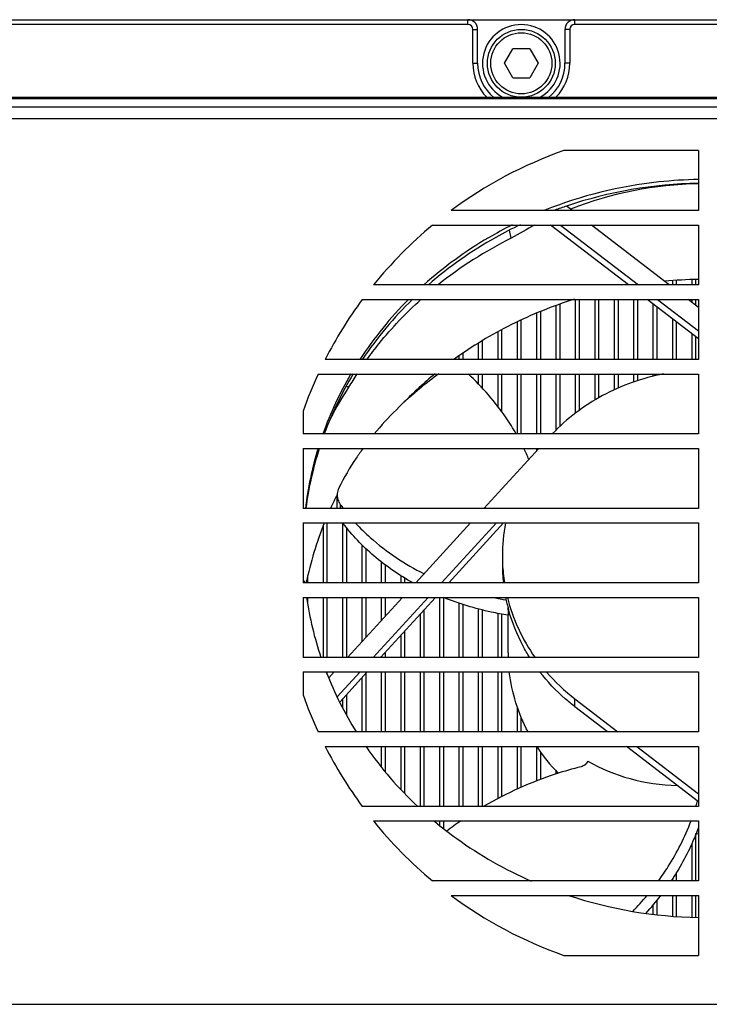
# Model space of a CAD drawing. Header units: millimetres. Extents: x 0 to 420, y 0 to 297.
# Tile 24 of 49: x 119 to 140, y 221 to 251. Entities that reach past the tile are written whole.
import ezdxf

# ---------------------------------------------------------------- set-up
doc = ezdxf.new("R2010")
doc.units = ezdxf.units.MM
doc.header["$LTSCALE"] = 23.1
doc.layers.get('0').update_dxf_attribs({"linetype": 'CONTINUOUS'})
doc.layers.add('02___PRT_ALL_AXES', color=7, linetype='CONTINUOUS')

msp = doc.modelspace()

# ---------------------------------------------------------------- linework, layer by layer
at = {"color": 7, "linetype": 'CONTINUOUS'}
for p, q in [((49.1205, 251.2255), (162.4971, 251.2255)), ((132.6588, 251.0755), (107.4588, 251.0755)), ((132.6588, 251.0755), (132.6588, 251.2255)), ((135.9588, 251.0755), (135.9588, 251.2255)), ((162.6588, 251.0755), (135.9588, 251.0755)), ((132.8088, 249.8755), (132.8088, 250.9255)), ((132.8088, 250.9255), (132.9588, 250.9255)), ((132.9588, 249.8755), (132.9588, 250.9255)), ((135.6588, 250.9255), (135.6588, 249.8755)), ((135.8088, 250.9255), (135.6588, 250.9255)), ((135.8088, 250.9255), (135.8088, 249.8755)), ((133.7891, 249.8755), (134.049, 250.3255)), ((134.5686, 250.3255), (134.049, 250.3255)), ((134.5686, 250.3255), (134.8284, 249.8755)), ((132.8088, 249.8755), (132.9588, 249.8755)), ((134.049, 249.4255), (133.7891, 249.8755)), ((134.8284, 249.8755), (134.5686, 249.4255)), ((135.8088, 249.8755), (135.6588, 249.8755)), ((134.049, 249.4255), (134.5686, 249.4255)), ((49.8664, 248.7838), (161.7511, 248.7838)), ((54.8088, 248.8255), (156.8088, 248.8255)), ((52.4086, 248.5322), (159.2089, 248.5322)), ((52.4086, 248.1715), (159.2089, 248.1715)), ((139.7838, 247.1755), (135.6227, 247.1755)), ((139.7838, 247.1755), (139.7838, 245.3217)), ((139.7838, 246.153), (139.7709, 246.153)), ((139.7838, 245.3217), (132.1373, 245.3217)), ((135.8888, 245.3217), (135.7106, 245.4588)), ((131.5651, 244.8716), (139.7838, 244.8716)), ((133.9985, 244.4654), (133.9426, 244.7088)), ((137.6196, 243.017), (135.2095, 244.8716)), ((135.5254, 244.8716), (137.9355, 243.017)), ((138.8839, 243.017), (136.4738, 244.8716)), ((139.7838, 244.8716), (139.7838, 243.017)), ((138.9888, 243.017), (138.9888, 243.1499)), ((139.5888, 243.017), (139.5888, 243.1777)), ((139.7838, 243.017), (129.7379, 243.017)), ((129.3904, 242.567), (139.7838, 242.567)), ((135.9888, 240.7124), (135.9888, 242.567)), ((136.5888, 240.7124), (136.5888, 242.567)), ((137.1888, 240.7124), (137.1888, 242.567)), ((137.7888, 240.7124), (137.7888, 242.567)), ((139.7838, 241.3517), (138.2044, 242.567)), ((138.5203, 242.567), (139.7838, 241.5947)), ((139.7838, 242.3245), (139.4687, 242.567)), ((139.5888, 242.4746), (139.5888, 242.567)), ((139.7838, 242.567), (139.7838, 240.7124)), ((135.3888, 240.7124), (135.3888, 242.3783)), ((138.3888, 240.7124), (138.3888, 242.4251)), ((134.7888, 240.7124), (134.7888, 242.1504)), ((138.9888, 240.7124), (138.9888, 241.9634)), ((134.1888, 240.7124), (134.1888, 241.8751)), ((133.5888, 240.7124), (133.5888, 241.566)), ((139.5888, 240.7124), (139.5888, 241.5017)), ((132.9888, 240.7124), (132.9888, 241.2188)), ((139.7838, 240.7124), (128.2445, 240.7124)), ((132.3888, 240.7124), (132.3888, 240.8278)), ((128.0262, 240.2624), (139.7838, 240.2624)), ((132.9888, 239.9381), (132.9888, 240.2624)), ((133.5888, 239.2447), (133.5888, 240.2624)), ((134.1888, 238.4078), (134.1888, 240.2624)), ((134.7888, 238.4078), (134.7888, 240.2624)), ((135.3888, 238.5283), (135.3888, 240.2624)), ((135.9888, 239.0538), (135.9888, 240.2624)), ((136.5888, 239.4581), (136.5888, 240.2624)), ((137.1888, 239.7769), (137.1888, 240.2624)), ((137.7888, 240.0147), (137.7888, 240.2624)), ((138.3888, 240.1913), (138.3888, 240.2624)), ((139.7838, 240.2624), (139.7838, 238.4078)), ((128.9688, 239.8529), (128.9017, 239.881)), ((128.9688, 239.8529), (128.9017, 239.8809)), ((131.1888, 239.8267), (131.1888, 239.8735)), ((127.5588, 239.1115), (127.5588, 238.4078)), ((139.7838, 238.4078), (127.5588, 238.4078)), ((127.5588, 237.9578), (127.5588, 236.1032)), ((127.5588, 237.9578), (139.7838, 237.9578)), ((134.8512, 237.9578), (133.1543, 236.1032)), ((134.7888, 237.8895), (134.7888, 237.9578)), ((139.7838, 237.9578), (139.7838, 236.1032)), ((128.6141, 236.1032), (128.6141, 236.5216)), ((139.7838, 236.1032), (127.5588, 236.1032)), ((128.711, 236.2307), (128.711, 236.1032)), ((127.5588, 235.6532), (127.5588, 233.7986)), ((127.5588, 235.6532), (139.7838, 235.6532)), ((128.1888, 233.7986), (128.1888, 235.5752)), ((128.7888, 233.7986), (128.7888, 235.6532)), ((132.7426, 235.6532), (131.0456, 233.7986)), ((131.8414, 233.7986), (133.5383, 235.6532)), ((133.7607, 235.6532), (132.0638, 233.7986)), ((139.7838, 235.6532), (139.7838, 233.7986)), ((129.3888, 233.7986), (129.3888, 234.9739)), ((129.9888, 233.7986), (129.9888, 234.4449)), ((130.5888, 233.7986), (130.5888, 234.0237)), ((139.7838, 233.7986), (127.5588, 233.7986)), ((127.5588, 233.3486), (127.5588, 231.494)), ((127.5588, 233.3486), (139.7838, 233.3486)), ((128.1888, 231.494), (128.1888, 233.3486)), ((128.7888, 231.494), (128.7888, 233.3486)), ((130.6339, 233.3486), (128.9369, 231.494)), ((129.3888, 231.9878), (129.3888, 233.3486)), ((129.7327, 231.494), (131.4296, 233.3486)), ((131.6521, 233.3486), (129.9551, 231.494)), ((129.9888, 232.6435), (129.9888, 233.3486)), ((130.5888, 233.2993), (130.5888, 233.3486)), ((131.7888, 231.494), (131.7888, 233.3486)), ((132.3888, 231.494), (132.3888, 233.1705)), ((139.7838, 233.3486), (139.7838, 231.494)), ((131.1888, 231.494), (131.1888, 232.8422)), ((132.9888, 231.494), (132.9888, 232.9928)), ((133.5888, 231.494), (133.5888, 232.8572)), ((133.9039, 232.7979), (133.8932, 232.7999)), ((133.9039, 232.7979), (133.8932, 232.7996)), ((133.9038, 232.9698), (133.9038, 233.0261)), ((133.9038, 231.635), (133.9038, 232.7979)), ((133.9041, 232.8265), (133.9042, 232.7979)), ((130.5888, 231.494), (130.5888, 232.1865)), ((129.9888, 231.494), (129.9888, 231.5307)), ((139.7838, 231.494), (127.5588, 231.494)), ((127.5588, 231.044), (139.7838, 231.044)), ((127.5588, 231.044), (127.5588, 230.3394)), ((128.5252, 231.044), (128.3554, 230.8584)), ((128.6185, 230.2763), (129.321, 231.044)), ((129.5434, 231.044), (128.6921, 230.1136)), ((129.9888, 229.1894), (129.9888, 231.044)), ((130.5888, 229.1894), (130.5888, 231.044)), ((131.1888, 229.1894), (131.1888, 231.044)), ((131.7888, 229.1894), (131.7888, 231.044)), ((132.3888, 229.1894), (132.3888, 231.044)), ((132.9888, 229.1894), (132.9888, 231.044)), ((133.5888, 229.1894), (133.5888, 231.044)), ((139.7838, 231.044), (139.7838, 229.1894)), ((129.3888, 229.1894), (129.3888, 230.875)), ((128.7888, 229.9282), (128.7888, 230.2192)), ((135.9679, 229.9662), (135.9679, 230.2093)), ((135.9679, 230.2093), (137.2932, 229.1894)), ((134.1888, 229.1894), (134.1888, 229.9624)), ((136.9774, 229.1894), (135.9679, 229.9662)), ((139.7838, 229.1894), (128.0258, 229.1894)), ((128.2441, 228.7394), (139.7838, 228.7394)), ((129.9888, 228.1031), (129.9888, 228.7394)), ((130.5888, 227.4086), (130.5888, 228.7394)), ((131.1888, 226.8848), (131.1888, 228.7394)), ((131.7888, 226.8848), (131.7888, 228.7394)), ((132.3888, 226.8848), (132.3888, 228.7394)), ((132.9888, 226.8848), (132.9888, 228.7394)), ((133.5888, 227.123), (133.5888, 228.7394)), ((134.1888, 227.4186), (134.1888, 228.7394)), ((134.7888, 227.674), (134.7888, 228.7394)), ((139.7838, 227.0298), (137.5622, 228.7394)), ((137.878, 228.7394), (139.7838, 227.2729)), ((139.7838, 228.7394), (139.7838, 226.8848)), ((135.3888, 227.8896), (135.3888, 227.9793)), ((139.7838, 226.8848), (129.3897, 226.8848)), ((129.7372, 226.4348), (139.7838, 226.4348)), ((131.7888, 226.3013), (131.7888, 226.4348)), ((132.3888, 226.3936), (132.3888, 226.4348)), ((139.7838, 226.4348), (139.7838, 224.5802)), ((139.5888, 224.5802), (139.5888, 225.751)), ((139.7838, 224.5802), (131.564, 224.5802)), ((138.9888, 224.5802), (138.9888, 224.6544)), ((132.1362, 224.1301), (139.7838, 224.1301)), ((138.9888, 223.4885), (138.9888, 224.1301)), ((139.5888, 223.4643), (139.5888, 224.1301)), ((139.7838, 224.1301), (139.7838, 222.2755)), ((138.3888, 223.5556), (138.3888, 223.8414)), ((135.6227, 222.2755), (139.7838, 222.2755)), ((53.599, 220.7616), (158.0185, 220.7616))]:
    msp.add_line(p, q, dxfattribs=at)
at = {"color": 3, "linetype": 'CONTINUOUS'}
for p, q in [((139.1088, 243.017), (139.1088, 243.1617)), ((139.7088, 243.017), (139.7088, 243.1816)), ((136.1088, 240.7124), (136.1088, 242.567)), ((136.7088, 240.7124), (136.7088, 242.567)), ((137.3088, 240.7124), (137.3088, 242.567)), ((137.9088, 240.7124), (137.9088, 242.567)), ((139.7088, 242.3822), (139.7088, 242.567)), ((134.9088, 240.7124), (134.9088, 242.196)), ((135.5088, 240.7124), (135.5088, 242.4239)), ((138.5088, 240.7124), (138.5088, 242.3328)), ((134.3088, 240.7124), (134.3088, 241.9302)), ((133.7088, 240.7124), (133.7088, 241.6313)), ((139.1088, 240.7124), (139.1088, 241.8711)), ((133.1088, 240.7124), (133.1088, 241.2952)), ((139.7088, 240.7124), (139.7088, 241.4094)), ((132.5088, 240.7124), (132.5088, 240.9131)), ((133.1088, 239.8121), (133.1088, 240.2624)), ((133.7088, 239.0861), (133.7088, 240.2624)), ((134.3088, 238.4078), (134.3088, 240.2624)), ((134.9088, 238.4078), (134.9088, 240.2624)), ((135.5088, 238.6491), (135.5088, 240.2624)), ((136.1088, 239.1412), (136.1088, 240.2624)), ((136.7088, 239.5319), (136.7088, 240.2624)), ((137.3088, 239.8273), (137.3088, 240.2624)), ((137.9088, 240.0547), (137.9088, 240.2624)), ((138.5088, 240.2217), (138.5088, 240.2624)), ((131.3088, 239.9202), (131.3088, 239.9759)), ((128.3088, 233.7986), (128.3088, 235.6532)), ((128.9088, 233.7986), (128.9088, 235.5089)), ((129.5088, 233.7986), (129.5088, 234.86)), ((130.1088, 233.7986), (130.1088, 234.3528)), ((127.7088, 233.7986), (127.7088, 234.0266)), ((130.7088, 233.7986), (130.7088, 233.9498)), ((127.7088, 233.1551), (127.7088, 233.3486)), ((128.3088, 231.494), (128.3088, 233.3486)), ((128.9088, 231.494), (128.9088, 233.3486)), ((129.5088, 232.1189), (129.5088, 233.3486)), ((130.1088, 232.7747), (130.1088, 233.3486)), ((131.9088, 231.494), (131.9088, 233.3486)), ((132.5088, 231.494), (132.5088, 233.1331)), ((131.3088, 231.494), (131.3088, 232.9734)), ((133.1088, 231.494), (133.1088, 232.963)), ((133.7088, 231.494), (133.7088, 232.8346)), ((130.7088, 231.494), (130.7088, 232.3176)), ((130.1088, 231.494), (130.1088, 231.6619)), ((128.3088, 230.9623), (128.3088, 231.044)), ((129.5088, 229.1894), (129.5088, 231.0061)), ((130.1088, 229.1894), (130.1088, 231.044)), ((130.7088, 229.1894), (130.7088, 231.044)), ((131.3088, 229.1894), (131.3088, 231.044)), ((131.9088, 229.1894), (131.9088, 231.044)), ((132.5088, 229.1894), (132.5088, 231.044)), ((133.1088, 229.1894), (133.1088, 231.044)), ((133.7088, 229.1894), (133.7088, 231.044)), ((128.9088, 229.7167), (128.9088, 230.3504)), ((134.3088, 229.1894), (134.3088, 229.6379)), ((130.1088, 227.9596), (130.1088, 228.7394)), ((130.7088, 227.2885), (130.7088, 228.7394)), ((131.3088, 226.8848), (131.3088, 228.7394)), ((131.9088, 226.8848), (131.9088, 228.7394)), ((132.5088, 226.8848), (132.5088, 228.7394)), ((133.1088, 226.8848), (133.1088, 228.7394)), ((133.7088, 227.1856), (133.7088, 228.7394)), ((134.3088, 227.4713), (134.3088, 228.7394)), ((134.9088, 227.7171), (134.9088, 228.5663)), ((131.9088, 226.2004), (131.9088, 226.4348)), ((139.7088, 224.5802), (139.7088, 226.0463)), ((139.1088, 224.5802), (139.1088, 224.8385)), ((138.5088, 223.5411), (138.5088, 223.9861)), ((139.1088, 223.4837), (139.1088, 224.1301)), ((139.7088, 223.4595), (139.7088, 224.1301))]:
    msp.add_line(p, q, dxfattribs=at)
at = {"color": 7, "linetype": 'CONTINUOUS'}
for radius in [1.05, 0.945]:
    msp.add_circle((134.3088, 249.8755), radius, dxfattribs=at)
for centre, radius, start, end in [((132.6588, 250.9255), 0.3, 0, 90), ((132.6588, 250.9255), 0.15, 0, 90), ((134.3088, 249.8755), 1.2, 298.8894, 241.1106), ((135.9588, 250.9255), 0.3, 90, 180), ((135.9588, 250.9255), 0.15, 90, 180), ((134.3088, 249.8755), 1.5, 180, 224.47069), ((134.3088, 249.8755), 1.35, 180, 231.24106), ((134.3088, 249.8755), 1.35, 308.75888, 360), ((134.3088, 249.8755), 1.5, 315.52917, 360), ((140.0088, 234.7255), 13.2, 109.40704, 126.60677), ((140.0088, 234.7255), 13.2, 129.76752, 141.08651), ((139.6082, 233.1906), 12.5933, 116.45249, 128.703), ((140.0091, 229.4863), 13.7051, 90.96526, 95.30506), ((140.0088, 234.7255), 13.2, 143.55468, 153.02798), ((140.0088, 234.7255), 13.2, 155.19922, 160.59296), ((138.6913, 234.0804), 11.3071, 146.83434, 149.30179), ((139.3328, 230.8621), 12.149, 129.28178, 135.4162), ((128.1327, 234.9314), 6.951, 22.73198, 25.82068), ((138.4646, 231.5275), 11.0484, 153.52697, 155.51846), ((138.4956, 231.5122), 11.083, 153.11798, 153.5276), ((133.4797, 239.6369), 5.8603, 215.53773, 217.10679), ((138.2426, 231.6176), 10.8087, 158.07398, 168.35183), ((139.0373, 234.6236), 5.3151, 168.82893, 179.97869), ((138.999, 234.6257), 5.2768, 180.00147, 182.63823), ((139.0193, 234.3832), 5.2971, 180.00804, 186.34028), ((139.0372, 234.6279), 5.315, 182.64248, 188.98429), ((135.3952, 242.6798), 9.5323, 258.27288, 260.62757), ((139.0737, 234.3923), 5.3523, 191.24735, 195.3863), ((169.1531, 232.9698), 35.2493, 179.99992, 180.2329), ((139.0219, 231.635), 5.1181, 180.00053, 181.58028), ((139.6275, 234.9773), 6.0105, 220.91144, 232.49274), ((140.0088, 234.7255), 13.2, 199.40704, 204.79666), ((140.0088, 234.7255), 13.2, 206.96783, 216.44068), ((139.5218, 231.869), 5.6784, 213.46739, 224.23298), ((132.6173, 229.0795), 7.4275, 342.98501, 344.12283), ((140.0088, 234.7255), 13.2, 218.90869, 230.22664), ((138.9802, 216.9047), 11.5598, 124.43242, 127.12678), ((140.009, 232.692), 6.6557, 267.41918, 268.05889), ((140.0088, 234.7255), 13.2, 233.38697, 250.59296), ((131.6907, 229.5818), 8.4896, 315.56202, 320.0302), ((131.9321, 229.2515), 8.4267, 317.70955, 322.55135)]:
    msp.add_arc(centre, radius, start, end, dxfattribs=at)
for centre, major_axis, ratio, start_param, end_param in [((140.0088, 232.2883), (0, 13.8647), 0.9066185, 0.0179085, 0.3385426), ((140.0088, 232.2883), (0, 13.8647), 0.9066185, 0.4332937, 0.4985399), ((140.0088, 232.2883), (10.8628, -7.8201), 0.8087961, -3.1128648, -3.0106084), ((140.0088, 233.1655), (5.5556, 2.9148), 0.8683807, -2.6382058, -2.1433948)]:
    msp.add_ellipse(centre, major_axis=major_axis, ratio=ratio, start_param=start_param, end_param=end_param, dxfattribs=at)
for points, knots in [([(129.5353, 240.7152), (129.6566, 240.8828), (130.1628, 241.5442), (130.7402, 242.1509), (131.2054, 242.5694)], [0, 0, 0, 0, 0.2485536, 1, 1, 1, 1]), ([(135.9489, 242.5736), (135.2815, 242.3647), (133.9849, 241.8444), (132.7883, 241.1225), (132.2281, 240.7176)], [0, 0, 0, 0, 0.5029189, 1, 1, 1, 1]), ([(131.7545, 240.2639), (131.5655, 240.1277), (130.8437, 239.5744), (130.1897, 238.9311), (129.76, 238.4088)], [0, 0, 0, 0, 0.2561901, 1, 1, 1, 1]), ([(134.1513, 238.41), (134.0547, 238.5781), (133.6319, 239.2504), (133.1045, 239.8552), (132.6666, 240.2651)], [0, 0, 0, 0, 0.2442346, 1, 1, 1, 1]), ([(138.7077, 240.2659), (138.0528, 240.1388), (136.7872, 239.6938), (135.715, 238.8828), (135.2663, 238.4099)], [0, 0, 0, 0, 0.5057512, 1, 1, 1, 1]), ([(129.4123, 237.9595), (129.3414, 237.8619), (129.0688, 237.4709), (128.8272, 237.0582), (128.6671, 236.7402)], [0, 0, 0, 0, 0.2531184, 1, 1, 1, 1]), ([(128.6671, 236.7402), (128.6585, 236.723), (128.6283, 236.6539), (128.6141, 236.5778), (128.6141, 236.5216)], [0, 0, 0, 0, 0.2549079, 1, 1, 1, 1]), ([(128.6141, 236.5216), (128.6141, 236.4709), (128.6315, 236.3667), (128.6803, 236.2736), (128.711, 236.2307)], [0, 0, 0, 0, 0.4907885, 1, 1, 1, 1]), ([(130.963, 233.7969), (130.5346, 234.0359), (129.7396, 234.5802), (129.0731, 235.2787), (128.7932, 235.6515)], [0, 0, 0, 0, 0.5127335, 1, 1, 1, 1]), ([(129.1824, 235.651), (129.327, 235.4937), (129.9572, 234.8742), (130.7068, 234.3807), (131.3061, 234.0831)], [0, 0, 0, 0, 0.2420645, 1, 1, 1, 1]), ([(133.8932, 232.7996), (133.7212, 232.8271), (133.0453, 232.9539), (132.3829, 233.1548), (131.9066, 233.3467)], [0, 0, 0, 0, 0.2531835, 1, 1, 1, 1]), ([(133.8787, 233.3474), (133.9606, 233.0173), (134.1891, 232.3677), (134.5342, 231.772), (134.7327, 231.491)], [0, 0, 0, 0, 0.4971196, 1, 1, 1, 1]), ([(134.5684, 231.4938), (134.4957, 231.609), (134.2239, 232.0758), (134.0204, 232.5827), (133.9133, 232.9722)], [0, 0, 0, 0, 0.2520835, 1, 1, 1, 1]), ([(134.5177, 229.1881), (134.3647, 229.4768), (134.1116, 230.0809), (133.9752, 230.7217), (133.9379, 231.0436)], [0, 0, 0, 0, 0.5020559, 1, 1, 1, 1]), ([(135.9679, 229.9662), (135.866, 230.0446), (135.4716, 230.3681), (135.118, 230.7415), (134.8844, 231.043)], [0, 0, 0, 0, 0.2521635, 1, 1, 1, 1]), ([(136.3634, 228.285), (136.3452, 228.2431), (136.2878, 228.1668), (136.2035, 228.1223), (136.1589, 228.1102)], [0, 0, 0, 0, 0.4966419, 1, 1, 1, 1]), ([(136.1589, 228.1102), (135.8972, 228.0458), (134.8549, 227.7482), (133.8563, 227.2989), (133.1531, 226.8885)], [0, 0, 0, 0, 0.2486467, 1, 1, 1, 1]), ([(138.5491, 224.5788), (138.654, 224.723), (139.0504, 225.3062), (139.3707, 225.9416), (139.5579, 226.434)], [0, 0, 0, 0, 0.252845, 1, 1, 1, 1]), ([(139.7847, 226.2327), (139.7319, 226.0886), (139.5013, 225.5134), (139.2016, 224.9662), (138.9437, 224.578)], [0, 0, 0, 0, 0.2477726, 1, 1, 1, 1])]:
    msp.add_open_spline(points, degree=3, knots=knots, dxfattribs=at)
at = {"layer": '02___PRT_ALL_AXES', "color": 7, "linetype": 'CONTINUOUS'}
for centre, radius, start, end in [((140.0043, 232.6792), 13.4834, 90.93771, 108.5716), ((139.9122, 233.0056), 13.1446, 108.64434, 110.32939), ((139.0269, 234.3794), 11.5938, 135.02171, 146.87262), ((139.0566, 234.2347), 11.6326, 134.20316, 146.13246), ((138.512, 234.7172), 10.9776, 149.63138, 160.33743), ((138.5357, 234.586), 11.0039, 148.92363, 159.66202), ((138.1606, 234.8465), 10.6031, 162.92789, 173.25174), ((138.1716, 234.7242), 10.6144, 162.24944, 172.52875), ((138.0802, 234.8691), 10.5215, 185.47111, 185.79689), ((138.1873, 234.8898), 10.6306, 188.34399, 198.64728), ((138.5042, 235.0086), 10.9691, 201.19514, 212.04491), ((139.0235, 235.347), 11.5895, 214.79549, 226.92549), ((139.994, 236.8716), 13.4239, 251.66355, 269.10214)]:
    msp.add_arc(centre, radius, start, end, dxfattribs=at)
for points, knots in [([(139.7836, 246.2804), (139.376, 246.2736), (137.7578, 246.1742), (136.1573, 245.7805), (135.0312, 245.33)], [0, 0, 0, 0, 0.2515604, 1, 1, 1, 1]), ([(134.0288, 244.8789), (133.78, 244.754), (132.8102, 244.2269), (131.9096, 243.5718), (131.2959, 243.0203)], [0, 0, 0, 0, 0.2523074, 1, 1, 1, 1]), ([(134.2784, 244.8813), (134.0199, 244.7584), (133.0121, 244.2376), (132.0742, 243.5806), (131.4348, 243.0236)], [0, 0, 0, 0, 0.252337, 1, 1, 1, 1]), ([(131.622, 226.4267), (131.8456, 226.2397), (132.7738, 225.5189), (133.805, 224.9318), (134.6131, 224.5754)], [0, 0, 0, 0, 0.2481569, 1, 1, 1, 1])]:
    msp.add_open_spline(points, degree=3, knots=knots, dxfattribs=at)

doc.saveas('drawing.dxf')
